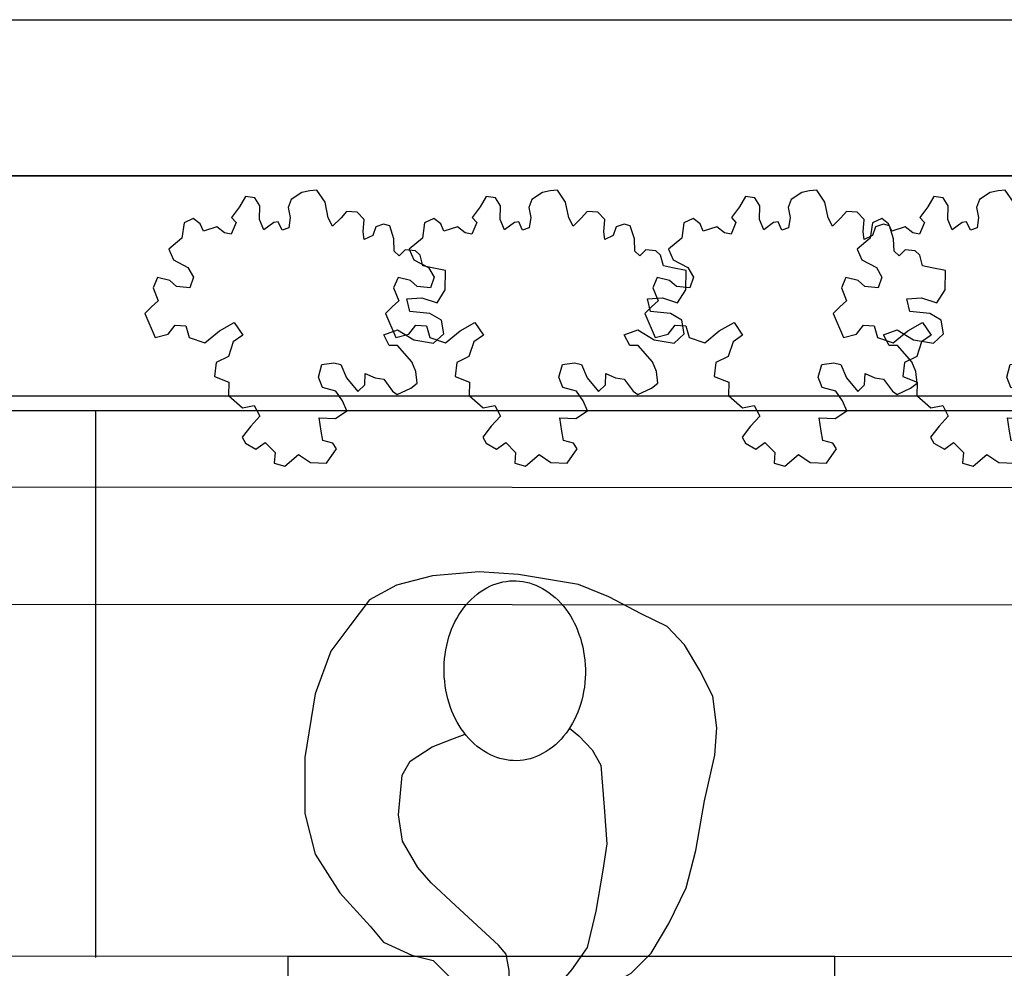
# Model space of a CAD drawing. Header units: millimetres. Extents: x 274611 to 571164, y 158736 to 298905.
# Tile 40 of 172: x 415067 to 416327, y 193658 to 194872. Entities that reach past the tile are written whole.
import ezdxf

# ---------------------------------------------------------------- set-up
doc = ezdxf.new("R2010")
doc.units = ezdxf.units.MM
doc.header["$LTSCALE"] = 400
for name, color, linetype in [('inr', 4, 'Continuous'), ('plant', 114, 'Continuous'), ('symbol', 1, 'Continuous')]:
    doc.layers.add(name, color=color, linetype=linetype)
doc.layers.add('mat-beton (ihwg)', color=5, linetype='Continuous', lineweight=25)

# ---------------------------------------------------------------- blocks, each defined once
blk = doc.blocks.new('symb-ps03_b2')
blk.add_lwpolyline([(82.2, -333.7), (93.5, -323.3), (109.6, -304.5), (119.8, -284.7), (121.3, -230.8), (122.5, -183.8), (115.8, -150.4), (104.2, -98.4), (90.8, -52.2), (69, -24.8), (57.7, -13.2), (50.2, -0.9), (49.4, 8.5), (59.4, 13), (75.8, 8.9), (114.7, -1.3), (145.3, -16.6), (172.1, -41.1), (196.4, -77.8), (221.1, -122.2), (235.7, -169.2), (249.9, -232.3), (265.9, -290), (270.3, -324.8), (267.4, -365.4), (252.2, -399.3), (234.6, -432.8), (213.5, -457.5), (181.2, -475.4), (141, -499), (102.8, -516.9), (26.9, -533.5), (-23.3, -539.3), (-83.1, -537.5), (-129.9, -527.7), (-165.1, -510.7), (-191.8, -478.7), (-217.7, -447.5), (-240.8, -394), (-258.1, -313.4), (-261.7, -241.7), (-250.8, -189), (-222, -138.3), (-185.2, -93.4), (-169.5, -72.2), (-133.8, -53.9), (-107.1, -45.7), (-74.5, -10), (-56.5, 2.3), (-37.5, 6.7), (-23, 0.8), (-11.7, -12.6), (-10.5, -27.9), (-13.2, -49.2), (-22.6, -61.1), (-75.1, -114.5), (-104.5, -144.9), (-120.7, -165.7), (-138.4, -200.3), (-141.8, -234.1), (-134.6, -284.5), (-123.4, -302.1), (-94.4, -318.8), (-69, -327.2), (-51.7, -333)])
blk.add_lwpolyline([(-74.5, -413.3, 0.078796), (-66.1, -458.3, 0.088041), (-45.7, -493.9, 0.105312), (-14.5, -518.5, 0.121926), (19.1, -525.8, 0.121926), (52.3, -516.6, 0.105312), (82.1, -490.3, 0.088041), (100.3, -453.5, 0.078796), (106.2, -408.2, 0.078796), (97.7, -363.2, 0.088041), (77.4, -327.6, 0.105312), (46.2, -303, 0.121926), (12.5, -295.7, 0.121926), (-20.6, -304.9, 0.105312), (-50.4, -331.2, 0.088041), (-68.6, -368, 0.078796)], format="xyb", close=True)
blk = doc.blocks.new('SYMB-BM02_B2')
at = {"layer": 'plant'}
blk.add_lwpolyline([(97.9, 356.4), (65.8, 370.6), (46.1, 367.1), (22.9, 343.9), (26.5, 317.2), (5.1, 313.6), (-27.1, 336.8), (-68.1, 352.8), (-84.2, 340.4), (-93.1, 315.4), (-77.1, 290.5), (-84.2, 262), (-105.6, 274.4), (-134.2, 301.2), (-166.3, 297.6), (-189.5, 272.7), (-184.2, 245.9), (-180.6, 208.5), (-209.2, 213.9), (-255.6, 237), (-302, 240.6), (-314.5, 221), (-325.2, 197.9), (-328.8, 156.9), (-314.5, 133.7), (-285.9, 119.5), (-262.7, 94.6), (-269.9, 73.2), (-298.4, 80.3), (-305.6, 67.8), (-307.4, 28.6), (-341.3, 37.6), (-375.2, 66.1), (-405.5, 69.6), (-427, 48.2), (-412.7, 12.6), (-402, -28.3), (-380.6, -26.6), (-360.9, -62.2), (-377, -76.4), (-407.3, -83.6), (-423.4, -126.3), (-448.4, -119.2), (-475.2, -126.3), (-482.3, -158.4), (-448.4, -194), (-446.6, -249.2), (-410.9, -258.1), (-362.7, -236.7), (-327, -242.1), (-307.4, -272.4), (-337.7, -302.6), (-366.3, -308), (-398.4, -332.9), (-380.6, -365), (-337.7, -377.5), (-335.9, -406), (-332.4, -436.2), (-252, -457.6), (-234.2, -418.4), (-243.1, -382.8), (-219.9, -357.9), (-184.2, -372.1), (-139.5, -343.6), (-141.3, -283.1), (-132.4, -229.6), (-84.2, -233.2), (-86, -270.6), (-59.2, -311.6), (-68.1, -354.3), (-36, -386.4), (6.8, -361.4), (39, -388.1), (97.9, -377.5), (115.7, -343.6), (153.2, -350.7), (160.4, -393.5), (171.1, -436.2), (192.5, -439.8), (228.2, -425.5), (230, -389.9), (274.6, -384.6), (299.6, -407.7), (328.2, -386.4), (326.4, -329.4), (369.2, -315.1), (403.2, -275.9), (387.1, -222.5), (365.7, -220.7), (338.9, -240.3), (312.1, -226.1), (274.6, -204.7), (308.6, -165.5), (312.1, -121), (278.2, -112.1), (240.7, -110.3), (205, -137), (171.1, -126.3), (146.1, -92.5), (165.7, -58.6), (183.6, -44.4), (228.2, -56.8), (285.3, -55.1), (281.8, -24.8), (255, -1.6), (285.3, 14.4), (305, 34), (353.2, 32.2), (371, 37.6), (381.7, 83.9), (381.7, 110.6), (349.6, 130.2), (317.5, 139.1), (247.9, 135.5), (231.8, 114.1), (194.3, 121.3), (208.6, 165.8), (265.7, 187.2), (313.9, 229.9), (310.3, 274.4), (271.1, 295.8), (231.8, 279.8), (187.2, 233.5), (149.7, 251.3), (176.4, 290.5), (219.3, 319), (203.2, 365.3), (155, 404.5), (121.1, 376), (97.9, 356.4)], dxfattribs=at)

msp = doc.modelspace()

# ---------------------------------------------------------------- linework, layer by layer
at = {"layer": 'inr'}
for p, q in [((412764.18474, 194390.72198), (417564.18474, 194390.72198)), ((412764.18474, 194371.95664), (417564.18474, 194371.95664)), ((415164.18474, 194371.95664), (415164.18474, 193671.9565)), ((417564.12096, 194271.95666), (412764.18474, 194275.01799)), ((417564.02529, 194121.95669), (412764.18474, 194125.01796)), ((417564.18474, 193671.9565), (412764.18474, 193675.01787))]:
    msp.add_line(p, q, dxfattribs=at)
for points in [[(417564.18474, 194371.95664), (417564.18474, 194671.95664), (412764.18474, 194671.95664), (412764.18474, 194371.95664)], [(415410.35264, 193673.28626), (415410.35264, 192973.28626), (416110.35264, 192973.28626), (416110.35264, 193673.28626)]]:
    msp.add_lwpolyline(points, close=True, dxfattribs=at)
at = {"layer": 'mat-beton (ihwg)', "lineweight": 25}
for p, q in [((412234.18474, 194871.95664), (417564.18474, 194871.95664)), ((412234.18474, 194871.95664), (417564.18474, 194871.95664)), ((412234.18474, 194671.95664), (417564.18474, 194671.95664)), ((412234.18474, 194671.95664), (417564.18474, 194671.95664))]:
    msp.add_line(p, q, dxfattribs=at)

# ---------------------------------------------------------------- block references
at = {"layer": 'symbol', "xscale": 0.4, "yscale": 0.4, "zscale": 0.4, "rotation": 308.2472552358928}
for p in [(415446.75373, 194499.55253), (415754.58006, 194499.55253), (416086.31103, 194499.55253), (416327.46884, 194499.55253)]:
    msp.add_blockref('SYMB-BM02_B2', p, dxfattribs=at)
at = {"layer": 'symbol', "linetype": 'Continuous', "lineweight": 0, "xscale": -1, "rotation": 182.8754763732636}
msp.add_blockref('symb-ps03_b2', (415705.43822, 193627.84187), dxfattribs=at)

doc.saveas('drawing.dxf')
